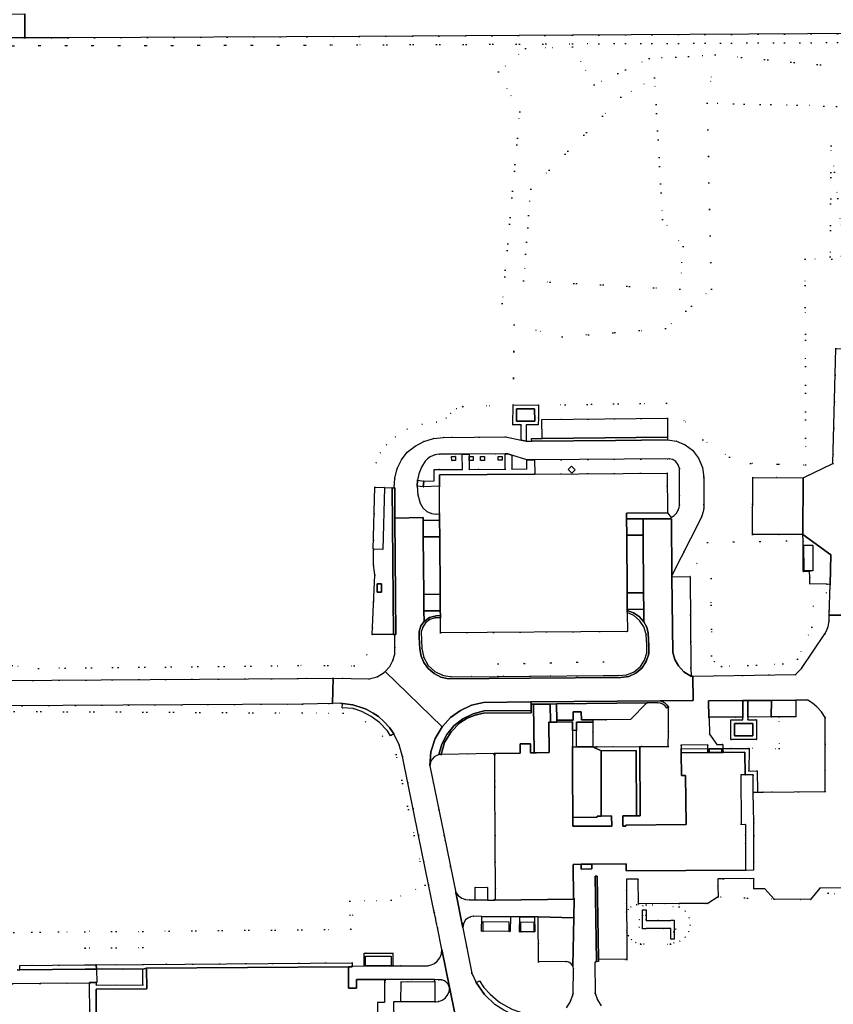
# Model space of a CAD drawing. Header units: metres. Extents: x 174791 to 179073, y 406431 to 409043.
# Tile 29 of 256: x 175140 to 175338, y 407709 to 407948. Entities that reach past the tile are written whole.
import ezdxf

# ---------------------------------------------------------------- set-up
doc = ezdxf.new("R2010")
doc.units = ezdxf.units.M
doc.linetypes.add('DOT', pattern=[6.35, 0, -6.35])
for name, color, linetype in [('overigbouwwerk_open_loods', 254, 'Continuous'), ('overigbouwwerk_overkapping', 254, 'Continuous'), ('panden', 254, 'Continuous'), ('panden_ondergronds', 254, 'Continuous'), ('terreindeelbegroeid', 254, 'DOT'), ('terreindeelonbegroeid', 254, 'DOT'), ('wegdeel_molgoot', 254, 'Continuous'), ('wegdeel_parkeervlak', 254, 'Continuous'), ('wegdeel_rijbaan', 254, 'Continuous'), ('wegdeel_voetpad', 254, 'Continuous')]:
    doc.layers.add(name, color=color, linetype=linetype)

msp = doc.modelspace()

# ---------------------------------------------------------------- linework, layer by layer
at = {"layer": 'overigbouwwerk_open_loods'}
msp.add_polyline3d([(175227.365, 407809.157, 0), (175227.34, 407811.207, 0), (175228.43, 407811.205, 0), (175228.435, 407809.145, 0)], close=True, dxfattribs=at)
at = {"layer": 'overigbouwwerk_overkapping'}
for points in [[(175229.171, 407834.584, 0), (175228.777, 407819.546, 0), (175226.524, 407819.605, 0), (175226.398, 407819.608, 0), (175226.792, 407834.646, 0)], [(175331.171, 407814.342, 0), (175331.144, 407820.56, 0), (175333.319, 407820.567, 0), (175333.341, 407814.349, 0)], [(175259.383, 407726.636, 0), (175253.114, 407726.695, 0), (175253.136, 407729.055, 0), (175259.406, 407728.996, 0)], [(175265.462, 407726.54, 0), (175262.311, 407726.596, 0), (175262.316, 407728.954, 0), (175265.467, 407728.894, 0)], [(175230.758, 407718.274, 0), (175224.558, 407718.251, 0), (175224.549, 407720.601, 0), (175230.749, 407720.624, 0)]]:
    msp.add_polyline3d(points, close=True, dxfattribs=at)
at = {"layer": 'panden'}
for points in [[(175265.655, 407853.722, 0), (175265.68, 407850.73, 0), (175261.256, 407850.708, 0), (175261.241, 407853.7, 0)], [(175242.551, 407828.151, 0), (175242.504, 407834.883, 0), (175242.484, 407837.683, 0), (175265.726, 407837.862, 0), (175297.888, 407838.11, 0), (175297.957, 407828.411, 0), (175288.008, 407828.313, 0), (175288.018, 407826.941, 0), (175288.046, 407822.989, 0), (175288.144, 407808.981, 0), (175288.173, 407804.965, 0), (175288.175, 407804.686, 0), (175288.178, 407804.175, 0), (175288.21, 407799.614, 0), (175242.756, 407799.277, 0), (175242.73, 407802.91, 0), (175242.726, 407803.457, 0), (175242.718, 407804.634, 0), (175242.69, 407808.625, 0), (175242.591, 407822.613, 0), (175242.562, 407826.608, 0)], [(175330.993, 407836.945, 0), (175330.912, 407823.126, 0), (175318.602, 407823.198, 0), (175318.683, 407837.017, 0)], [(175262.139, 407772.3, 0), (175264.677, 407772.242, 0), (175264.624, 407770.065, 0), (175265.251, 407770.074, 0), (175265.57, 407770.079, 0), (175266.082, 407770.086, 0), (175269.199, 407770.13, 0), (175269.122, 407777.531, 0), (175269.489, 407777.535, 0), (175271.051, 407777.551, 0), (175274.832, 407777.591, 0), (175274.84, 407775.521, 0), (175274.856, 407771.514, 0), (175274.88, 407765.397, 0), (175274.923, 407754.393, 0), (175274.931, 407752.215, 0), (175284.391, 407752.252, 0), (175284.381, 407754.722, 0), (175281.871, 407754.712, 0), (175281.809, 407770.572, 0), (175290.329, 407770.606, 0), (175290.391, 407754.746, 0), (175287.121, 407754.733, 0), (175287.131, 407752.263, 0), (175287.855, 407752.266, 0), (175287.853, 407752.507, 0), (175302.49, 407752.614, 0), (175302.363, 407764.584, 0), (175301.358, 407764.574, 0), (175301.303, 407770.095, 0), (175307.806, 407770.141, 0), (175308.094, 407770.143, 0), (175311.211, 407770.165, 0), (175311.466, 407770.167, 0), (175316.792, 407770.204, 0), (175316.823, 407764.691, 0), (175315.823, 407764.689, 0), (175315.896, 407752.697, 0), (175316.918, 407752.691, 0), (175316.93, 407750, 0), (175316.968, 407741.563, 0), (175287.929, 407741.36, 0), (175287.914, 407743.075, 0), (175279.536, 407742.998, 0), (175276.971, 407742.975, 0), (175275.005, 407742.957, 0), (175275.08, 407734.725, 0), (175275.29, 407734.728, 0), (175275.294, 407734.471, 0), (175255.934, 407734.272, 0), (175255.932, 407734.522, 0), (175256.152, 407734.524, 0), (175256.062, 407750, 0), (175255.993, 407761.813, 0), (175255.947, 407769.691, 0), (175255.725, 407769.688, 0), (175255.731, 407769.938, 0), (175262.135, 407770.03, 0)], [(175318.701, 407774.208, 0), (175314.29, 407774.239, 0), (175314.27, 407777.238, 0), (175318.68, 407777.211, 0)]]:
    msp.add_polyline3d(points, close=True, dxfattribs=at)
msp.add_polyline3d([(175159.071, 407705.647, 0), (175159.044, 407712.637, 0), (175171.344, 407712.72, 0), (175171.31, 407717.699, 0), (175220.36, 407718.032, 0), (175220.395, 407712.853, 0), (175222.345, 407712.866, 0), (175222.331, 407714.946, 0), (175229.154, 407714.978, 0), (175229.171, 407709.414, 0), (175227.435, 407709.391, 0), (175227.474, 407704.801, 0)], dxfattribs=at)
at = {"layer": 'panden_ondergronds'}
msp.add_polyline3d([(175292.746, 407729.467, 0), (175292.746, 407729.346, 0), (175295.749, 407729.346, 0), (175298.746, 407729.346, 0), (175298.746, 407729.422, 0), (175299.596, 407729.422, 0), (175299.596, 407729.191, 0), (175299.596, 407727.19, 0), (175299.596, 407724.77, 0), (175299.47, 407724.77, 0), (175298.746, 407724.77, 0), (175298.746, 407726.472, 0), (175298.746, 407727.239, 0), (175298.746, 407727.346, 0), (175296.905, 407727.346, 0), (175292.746, 407727.346, 0), (175292.746, 407727.27, 0), (175291.896, 407727.27, 0), (175291.896, 407727.637, 0), (175291.896, 407729.501, 0), (175291.896, 407731.921, 0), (175291.963, 407731.921, 0), (175292.747, 407731.921, 0), (175292.746, 407731.889, 0)], close=True, dxfattribs=at)
at = {"layer": 'terreindeelbegroeid'}
for points in [[(175135.022, 407943.896, 0), (175141.675, 407943.897, 0), (175152.195, 407943.898, 0), (175223.018, 407944.256, 0), (175274.829, 407944.546, 0), (175274.841, 407942.454, 0), (175222.484, 407942.195, 0), (175126.081, 407941.972, 0)], [(175488.174, 407943.544, 0), (175407.571, 407943.111, 0), (175274.841, 407942.454, 0), (175274.829, 407944.546, 0), (175403.461, 407945.267, 0), (175480.955, 407945.424, 0)], [(175126.081, 407941.972, 0), (175222.484, 407942.195, 0), (175274.841, 407942.454, 0), (175274.845, 407941.7, 0), (175263.441, 407941.362, 0), (175256.869, 407935.621, 0), (175262.041, 407925.935, 0), (175257.798, 407879.363, 0), (175260.713, 407874.147, 0), (175260.421, 407854.677, 0), (175248.236, 407854.291, 0), (175246.652, 407853.791, 0), (175245.235, 407852.624, 0), (175244.152, 407851.457, 0), (175241.817, 407850.456, 0), (175238.316, 407849.956, 0), (175234.648, 407848.789, 0), (175231.814, 407846.872, 0), (175229.647, 407844.954, 0), (175228.146, 407843.037, 0), (175227.146, 407840.62, 0), (175226.792, 407834.646, 0), (175226.398, 407819.608, 0), (175226.524, 407819.605, 0), (175226.471, 407819.3, 0), (175226.449, 407815.787, 0), (175226.803, 407813.325, 0), (175226.143, 407798.828, 0), (175224.868, 407793.899, 0), (175221.785, 407791.251, 0), (175208.128, 407791.307, 0), (175145.028, 407790.589, 0), (175127.151, 407792.67, 0)], [(175347.205, 407936.24, 0), (175309.525, 407939.762, 0), (175293.544, 407938.889, 0), (175280.107, 407932.48, 0), (175274.845, 407941.7, 0), (175274.841, 407942.454, 0), (175407.571, 407943.111, 0)], [(175346.815, 407890.135, 0), (175331.478, 407890.128, 0), (175331.487, 407871.877, 0), (175331.488, 407870.423, 0), (175331.502, 407840.108, 0), (175318.153, 407840.459, 0), (175313.024, 407841.997, 0), (175306.589, 407846.205, 0), (175297.753, 407855.124, 0), (175266.598, 407854.611, 0), (175260.421, 407854.677, 0), (175260.713, 407874.147, 0), (175272.331, 407871.213, 0), (175297.519, 407873.245, 0), (175308.693, 407882.852, 0), (175307.583, 407928.015, 0), (175329.52, 407927.544, 0), (175377.726, 407925.892, 0)], [(175340.796, 407893.51, 0), (175337.781, 407917.659, 0), (175337.503, 407890.634, 0), (175372.401, 407892.145, 0)], [(175338.908, 407868.387, 0), (175338.159, 407840.402, 0), (175330.993, 407836.945, 0), (175318.683, 407837.017, 0), (175318.602, 407823.198, 0), (175330.912, 407823.126, 0), (175330.94, 407821.593, 0), (175326.888, 407821.622, 0), (175307.673, 407821.196, 0), (175305.122, 407816.137, 0), (175308.59, 407812.443, 0), (175308.673, 407793.687, 0), (175309.424, 407792.27, 0), (175311.082, 407791.044, 0), (175326.04, 407791.727, 0), (175329.553, 407792.815, 0), (175333.071, 407800.598, 0), (175333.387, 407805.76, 0), (175336.639, 407808.969, 0), (175336.69, 407811.05, 0), (175337.495, 407811.035, 0), (175337.31, 407803.562, 0), (175337.289, 407802.18, 0), (175337.028, 407800.822, 0), (175336.698, 407799.895, 0), (175336.254, 407799.016, 0), (175330.529, 407790.618, 0), (175329.134, 407789.111, 0), (175304.146, 407788.726, 0), (175303.695, 407788.719, 0), (175303.68, 407790.706, 0), (175303.514, 407812.948, 0), (175299.06, 407812.904, 0), (175299.057, 407813.197, 0), (175305.912, 407826.767, 0), (175306.303, 407827.594, 0), (175306.59, 407828.463, 0), (175306.784, 407829.467, 0), (175306.84, 407830.488, 0), (175306.784, 407837.052, 0), (175306.482, 407839.468, 0), (175305.545, 407841.715, 0), (175304.042, 407843.631, 0), (175302.245, 407844.985, 0), (175300.169, 407845.853, 0), (175297.943, 407846.181, 0), (175297.944, 407846.837, 0), (175297.954, 407851.418, 0), (175267.411, 407851.106, 0), (175267.458, 407846.526, 0), (175264.935, 407846.5, 0), (175264.942, 407845.84, 0), (175263.787, 407845.828, 0), (175263.592, 407845.868, 0), (175263.586, 407849.82, 0), (175266.547, 407849.828, 0), (175266.565, 407851.486, 0), (175266.598, 407854.611, 0), (175297.753, 407855.124, 0), (175306.589, 407846.205, 0), (175313.024, 407841.997, 0), (175318.153, 407840.459, 0), (175331.502, 407840.108, 0), (175331.488, 407870.423, 0), (175331.487, 407871.877, 0), (175331.478, 407890.128, 0), (175346.815, 407890.135, 0)], [(175121.717, 407781.415, 0), (175209.18, 407781.942, 0), (175216.511, 407782.038, 0), (175218.519, 407782.119, 0), (175218.962, 407782.098, 0), (175218.893, 407781.025, 0), (175221.523, 407780.879, 0), (175223.636, 407780.127, 0), (175225.935, 407778.943, 0), (175227.908, 407777.459, 0), (175229.882, 407775.447, 0), (175230.585, 407774.231, 0), (175231.384, 407774.692, 0), (175232.703, 407772.043, 0), (175233.53, 407769.201, 0), (175237.442, 407750, 0), (175239.866, 407738.094, 0), (175239.016, 407737.921, 0), (175236.343, 407750, 0), (175231.98, 407769.711, 0), (175228.669, 407774.167, 0), (175224.54, 407777.624, 0), (175219.127, 407779.752, 0), (175209.098, 407779.763, 0), (175119.768, 407780.261, 0)], [(175281.84, 407708.532, 0), (175280.958, 407710.026, 0), (175280.372, 407711.66, 0), (175280.334, 407719.068, 0), (175280.696, 407719.36, 0), (175281.151, 407719.366, 0), (175281.157, 407719.871, 0), (175288.097, 407719.848, 0), (175288.05, 407726.766, 0), (175288.487, 407725.621, 0), (175289.243, 407724.657, 0), (175290.267, 407723.953, 0), (175291.455, 407723.589, 0), (175298.712, 407723.59, 0), (175298.712, 407726.472, 0), (175298.746, 407726.472, 0), (175299.463, 407726.46, 0), (175299.47, 407724.77, 0), (175299.473, 407723.855, 0), (175301.001, 407724.316, 0), (175302.279, 407725.273, 0), (175303.153, 407726.608, 0), (175303.518, 407728.162, 0), (175303.253, 407729.98, 0), (175302.298, 407731.549, 0), (175300.805, 407732.619, 0), (175300.768, 407733.431, 0), (175307.759, 407733.412, 0), (175310.27, 407735.027, 0), (175323.881, 407734.521, 0), (175332.723, 407734.392, 0), (175337.057, 407735.961, 0), (175345.063, 407735.221, 0)], [(175344.012, 407708.912, 0), (175346.267, 407711.067, 0), (175348.684, 407718.086, 0), (175349.473, 407733.173, 0), (175345.063, 407735.221, 0), (175337.057, 407735.961, 0), (175332.723, 407734.392, 0), (175335.048, 407737.146, 0), (175345.95, 407737.228, 0), (175347.549, 407737.032, 0), (175348.959, 407736.253, 0), (175350.043, 407734.872, 0), (175350.473, 407733.169, 0), (175350.381, 407709.293, 0), (175350.109, 407708.085, 0)], [(175260.128, 407707.736, 0), (175257.329, 407709.312, 0), (175256.807, 407709.684, 0), (175254.806, 407711.405, 0), (175253.336, 407713.061, 0), (175252.228, 407714.643, 0), (175251.428, 407714.271, 0), (175250.404, 407716.515, 0), (175248.166, 407727.528, 0), (175248.335, 407728.557, 0), (175248.878, 407729.447, 0), (175249.43, 407729.909, 0), (175250.063, 407730.203, 0), (175250.75, 407730.328, 0), (175252.788, 407730.308, 0), (175252.754, 407726.698, 0), (175253.114, 407726.695, 0), (175259.383, 407726.636, 0), (175259.743, 407726.633, 0), (175259.777, 407730.243, 0), (175262.026, 407730.217, 0), (175261.983, 407726.575, 0), (175262.311, 407726.596, 0), (175265.462, 407726.54, 0), (175265.675, 407726.531, 0), (175265.663, 407730.182, 0), (175266.517, 407730.174, 0), (175266.633, 407719.302, 0), (175273.325, 407719.336, 0), (175273.992, 407719.186, 0), (175274.556, 407718.8, 0), (175274.924, 407718.262, 0), (175275.079, 407717.628, 0), (175275.033, 407711.546, 0), (175274.881, 407710.984, 0), (175274.26, 407709.449, 0), (175273.374, 407708.051, 0)], [(175138.725, 407713.946, 0), (175145.42, 407713.997, 0), (175157.419, 407714.089, 0), (175157.5, 407706.58, 0)]]:
    msp.add_polyline3d(points, dxfattribs=at)
for points in [[(175309.525, 407939.762, 0), (175307.583, 407928.015, 0), (175308.693, 407882.852, 0), (175297.519, 407873.245, 0), (175272.331, 407871.213, 0), (175260.713, 407874.147, 0), (175257.798, 407879.363, 0), (175262.041, 407925.935, 0), (175256.869, 407935.621, 0), (175263.441, 407941.362, 0), (175274.845, 407941.7, 0), (175280.107, 407932.48, 0), (175293.544, 407938.889, 0)], [(175307.583, 407928.015, 0), (175309.525, 407939.762, 0), (175347.205, 407936.24, 0), (175357.851, 407932.921, 0), (175361.769, 407936.477, 0), (175373.535, 407933.725, 0), (175383.257, 407933.487, 0), (175383.869, 407919.649, 0), (175389.699, 407916.186, 0), (175392.684, 407896.576, 0), (175388.708, 407891.771, 0), (175372.401, 407892.145, 0), (175337.503, 407890.634, 0), (175337.781, 407917.659, 0), (175340.796, 407893.51, 0), (175369.902, 407896.21, 0), (175387.628, 407895.115, 0), (175385.969, 407909.612, 0), (175378.304, 407912.286, 0), (175377.726, 407925.892, 0), (175329.52, 407927.544, 0)], [(175294.822, 407934.173, 0), (175296.75, 407899.782, 0), (175301.754, 407893.194, 0), (175300.988, 407882.82, 0), (175262.963, 407884.866, 0), (175264.703, 407907.14, 0), (175286.651, 407929.459, 0)], [(175294.822, 407934.173, 0), (175286.651, 407929.459, 0), (175264.703, 407907.14, 0), (175262.963, 407884.866, 0), (175300.988, 407882.82, 0), (175301.754, 407893.194, 0), (175296.75, 407899.782, 0)], [(175262.39, 407846.119, 0), (175258.558, 407846.916, 0), (175243.492, 407846.755, 0), (175241.077, 407846.5, 0), (175238.752, 407845.797, 0), (175236.601, 407844.669, 0), (175234.699, 407843.157, 0), (175233.251, 407841.291, 0), (175232.213, 407839.17, 0), (175231.629, 407836.881, 0), (175231.523, 407834.522, 0), (175231.05, 407834.534, 0), (175229.171, 407834.584, 0), (175226.792, 407834.646, 0), (175227.146, 407840.62, 0), (175228.146, 407843.037, 0), (175229.647, 407844.954, 0), (175231.814, 407846.872, 0), (175234.648, 407848.789, 0), (175238.316, 407849.956, 0), (175241.817, 407850.456, 0), (175244.152, 407851.457, 0), (175245.235, 407852.624, 0), (175246.652, 407853.791, 0), (175248.236, 407854.291, 0), (175260.421, 407854.677, 0), (175260.37, 407849.813, 0), (175262.378, 407849.812, 0)], [(175241.225, 407838.975, 0), (175241.245, 407836.175, 0), (175238.721, 407836.099, 0), (175237.187, 407836.392, 0), (175237.533, 407837.934, 0), (175238.152, 407839.531, 0), (175239.011, 407841.013, 0), (175239.595, 407841.595, 0), (175240.274, 407842.063, 0), (175241.369, 407842.509, 0), (175242.542, 407842.661, 0), (175248.074, 407842.705, 0), (175248.135, 407838.997, 0), (175242.483, 407838.94, 0)], [(175246.437, 407842.116, 0), (175245.468, 407842.112, 0), (175245.488, 407841.164, 0), (175246.443, 407841.186, 0)], [(175263.753, 407841.283, 0), (175263.742, 407839.088, 0), (175260.147, 407839.067, 0), (175260.094, 407842.479, 0)], [(175297.957, 407828.411, 0), (175297.888, 407838.11, 0), (175265.726, 407837.862, 0), (175265.661, 407841.299, 0), (175298.35, 407841.576, 0), (175299.226, 407841.375, 0), (175299.986, 407840.894, 0), (175300.573, 407840.127, 0), (175300.847, 407839.201, 0), (175300.894, 407830.407, 0), (175300.796, 407829.732, 0), (175300.577, 407829.086, 0), (175300.156, 407828.371, 0), (175299.587, 407827.767, 0), (175298.9, 407827.29, 0)], [(175274.668, 407838.078, 0), (175275.518, 407838.895, 0), (175274.654, 407839.757, 0), (175273.813, 407838.973, 0)], [(175238.582, 407834.718, 0), (175242.504, 407834.883, 0), (175242.551, 407828.151, 0), (175241.735, 407828.124, 0), (175240.55, 407828.284, 0), (175239.458, 407828.773, 0), (175238.468, 407829.649, 0), (175237.801, 407830.79, 0), (175237.237, 407832.813, 0), (175237.066, 407834.906, 0)], [(175330.94, 407821.593, 0), (175330.944, 407820.559, 0), (175330.971, 407814.341, 0), (175330.972, 407814.164, 0), (175332.537, 407814.17, 0), (175332.543, 407812.811, 0), (175332.543, 407811.128, 0), (175336.69, 407811.05, 0), (175336.639, 407808.969, 0), (175333.387, 407805.76, 0), (175333.071, 407800.598, 0), (175329.553, 407792.815, 0), (175326.04, 407791.727, 0), (175311.082, 407791.044, 0), (175309.424, 407792.27, 0), (175308.673, 407793.687, 0), (175308.59, 407812.443, 0), (175305.122, 407816.137, 0), (175307.673, 407821.196, 0), (175326.888, 407821.622, 0)], [(175292.213, 407800.737, 0), (175292.79, 407798.95, 0), (175292.926, 407796.266, 0), (175292.933, 407794.409, 0), (175292.409, 407792.627, 0), (175291.398, 407791.069, 0), (175289.884, 407789.802, 0), (175288.057, 407789.054, 0), (175286.089, 407788.894, 0), (175282.456, 407788.867, 0), (175282.4, 407792.228, 0), (175256.777, 407791.695, 0), (175256.786, 407788.677, 0), (175245.323, 407788.589, 0), (175243.261, 407788.924, 0), (175241.383, 407789.837, 0), (175239.774, 407791.338, 0), (175238.694, 407793.254, 0), (175238.243, 407795.407, 0), (175238.105, 407799.468, 0), (175238.443, 407800.653, 0), (175239.124, 407801.679, 0), (175240.184, 407802.503, 0), (175241.456, 407802.93, 0), (175242.73, 407802.91, 0), (175242.756, 407799.277, 0), (175288.21, 407799.614, 0), (175288.178, 407804.175, 0), (175289.795, 407803.434, 0), (175291.158, 407802.291, 0)], [(175231.644, 407798.833, 0), (175231.685, 407795.731, 0), (175231.627, 407794.1, 0), (175231.2, 407792.525, 0), (175230.427, 407791.088, 0), (175229.296, 407789.869, 0), (175229.069, 407789.625, 0), (175227.36, 407788.595, 0), (175225.433, 407788.078, 0), (175216.635, 407788.227, 0), (175208.101, 407788.142, 0), (175124.23, 407787.554, 0), (175124.098, 407792.605, 0), (175127.151, 407792.67, 0), (175145.028, 407790.589, 0), (175208.128, 407791.307, 0), (175221.785, 407791.251, 0), (175224.868, 407793.899, 0), (175226.143, 407798.828, 0), (175231.316, 407798.843, 0)], [(175298.22, 407781.172, 0), (175298.173, 407775.28, 0), (175298.143, 407771.607, 0), (175291.225, 407771.579, 0), (175280.835, 407771.538, 0), (175279.849, 407771.534, 0), (175279.821, 407775.093, 0), (175279.802, 407777.539, 0), (175279.823, 407778.093, 0), (175283.009, 407778.126, 0), (175289.009, 407778.187, 0), (175292.964, 407782.204, 0), (175295.591, 407782.234, 0), (175296.247, 407782.163, 0), (175296.858, 407781.917, 0), (175297.387, 407781.51, 0), (175297.785, 407780.974, 0)], [(175319.855, 407760.481, 0), (175319.773, 407765.661, 0), (175317.767, 407765.657, 0), (175317.796, 407771.15, 0), (175325.095, 407771.15, 0), (175325.095, 407778.799, 0), (175329.182, 407778.816, 0), (175329.214, 407782.863, 0), (175332.084, 407782.874, 0), (175333.213, 407782.147, 0), (175334.247, 407781.29, 0), (175335.381, 407780.059, 0), (175336.318, 407778.671, 0), (175336.288, 407760.648, 0), (175321.249, 407760.495, 0)], [(175239.016, 407737.921, 0), (175230.805, 407734.223, 0), (175220.728, 407734.002, 0), (175220.753, 407730.61, 0), (175221.347, 407730.614, 0), (175220.998, 407727.188, 0), (175170.343, 407726.664, 0), (175156.311, 407726.593, 0), (175119.63, 407726.175, 0), (175119.655, 407729.892, 0), (175119.202, 407732.896, 0), (175118.693, 407736.435, 0), (175119.026, 407750, 0), (175119.768, 407780.261, 0), (175209.098, 407779.763, 0), (175219.127, 407779.752, 0), (175224.54, 407777.624, 0), (175228.669, 407774.167, 0), (175231.98, 407769.711, 0), (175236.343, 407750, 0)], [(175317.796, 407771.15, 0), (175313.497, 407771.134, 0), (175311.43, 407771.126, 0), (175311.402, 407772.085, 0), (175309.979, 407772.07, 0), (175308.153, 407774.579, 0), (175308.065, 407778.389, 0), (175308.057, 407778.747, 0), (175316.295, 407778.771, 0), (175316.295, 407778.117, 0), (175313.363, 407778.122, 0), (175313.396, 407773.345, 0), (175319.528, 407773.302, 0), (175319.607, 407773.301, 0), (175319.574, 407778.131, 0), (175317.481, 407778.119, 0), (175317.48, 407778.774, 0), (175323.215, 407778.791, 0), (175325.095, 407778.799, 0), (175325.095, 407771.15, 0)], [(175307.8, 407771.118, 0), (175301.282, 407771.052, 0), (175301.274, 407771.96, 0), (175307.813, 407771.986, 0)], [(175255.934, 407734.272, 0), (175254.184, 407734.292, 0), (175254.219, 407737.372, 0), (175251.219, 407737.406, 0), (175251.184, 407734.326, 0), (175249.84, 407734.341, 0), (175248.879, 407734.411, 0), (175247.969, 407734.726, 0), (175247.126, 407735.302, 0), (175246.471, 407736.086, 0), (175243.62, 407750, 0), (175240.157, 407766.916, 0), (175240.42, 407768.147, 0), (175241.213, 407769.126, 0), (175242.364, 407769.638, 0), (175242.89, 407769.65, 0), (175255.731, 407769.938, 0), (175255.725, 407769.688, 0), (175255.947, 407769.691, 0), (175255.993, 407761.813, 0), (175256.062, 407750, 0), (175256.152, 407734.524, 0), (175255.932, 407734.522, 0)], [(175318.83, 407760.471, 0), (175318.944, 407753.111, 0), (175318.949, 407750.017, 0), (175318.964, 407741.599, 0), (175316.968, 407741.563, 0), (175316.93, 407750, 0), (175316.918, 407752.691, 0), (175315.896, 407752.697, 0), (175315.823, 407764.689, 0), (175316.823, 407764.691, 0), (175318.76, 407764.69, 0)], [(175241.249, 407731.3, 0), (175241.522, 407729.968, 0), (175241.8, 407728.579, 0), (175242.012, 407727.573, 0), (175243.101, 407722.257, 0), (175242.982, 407721.229, 0), (175242.597, 407720.268, 0), (175241.971, 407719.441, 0), (175241.279, 407718.886, 0), (175240.48, 407718.501, 0), (175239.616, 407718.307, 0), (175231.148, 407718.275, 0), (175231.148, 407721.379, 0), (175224.228, 407721.379, 0), (175224.228, 407718.25, 0), (175221.258, 407718.239, 0), (175221.253, 407719.039, 0), (175170.359, 407718.624, 0), (175170.351, 407722.749, 0), (175170.343, 407726.664, 0), (175220.998, 407727.188, 0), (175221.347, 407730.614, 0), (175220.753, 407730.61, 0), (175220.728, 407734.002, 0), (175230.805, 407734.223, 0), (175239.016, 407737.921, 0), (175239.866, 407738.094, 0)], [(175290.879, 407733.366, 0), (175288.006, 407733.329, 0), (175287.984, 407736.513, 0), (175288.029, 407739.356, 0), (175290.859, 407739.366, 0)], [(175323.881, 407734.521, 0), (175310.27, 407735.027, 0), (175310.227, 407737.674, 0), (175310.214, 407739.456, 0), (175311.604, 407739.472, 0), (175318.95, 407739.518, 0), (175318.968, 407737.036, 0), (175321.672, 407737.051, 0)], [(175300.805, 407732.619, 0), (175292.796, 407733.102, 0), (175292.747, 407731.921, 0), (175292.746, 407731.889, 0), (175292.689, 407730.506, 0), (175291.916, 407730.592, 0), (175291.963, 407731.921, 0), (175291.998, 407732.913, 0), (175290.478, 407733.148, 0), (175289.042, 407732.597, 0), (175288.439, 407732.017, 0), (175288.02, 407731.292, 0), (175288.006, 407733.329, 0), (175290.879, 407733.366, 0), (175300.768, 407733.431, 0)], [(175291.916, 407730.592, 0), (175292.689, 407730.506, 0), (175292.746, 407731.889, 0), (175292.747, 407731.921, 0), (175292.796, 407733.102, 0), (175300.805, 407732.619, 0), (175302.298, 407731.549, 0), (175303.253, 407729.98, 0), (175303.518, 407728.162, 0), (175303.153, 407726.608, 0), (175302.279, 407725.273, 0), (175301.001, 407724.316, 0), (175299.473, 407723.855, 0), (175299.47, 407724.77, 0), (175299.463, 407726.46, 0), (175298.746, 407726.472, 0), (175298.712, 407726.472, 0), (175298.712, 407723.59, 0), (175291.455, 407723.589, 0), (175290.267, 407723.953, 0), (175289.243, 407724.657, 0), (175288.487, 407725.621, 0), (175288.05, 407726.766, 0), (175288.02, 407731.292, 0), (175288.439, 407732.017, 0), (175289.042, 407732.597, 0), (175290.478, 407733.148, 0), (175291.998, 407732.913, 0), (175291.963, 407731.921, 0)], [(175299.596, 407727.19, 0), (175300.042, 407727.164, 0), (175299.601, 407729.191, 0), (175299.596, 407729.191, 0), (175295.749, 407729.346, 0), (175292.746, 407729.467, 0), (175291.896, 407729.501, 0), (175291.076, 407729.534, 0), (175291.095, 407727.683, 0), (175291.896, 407727.637, 0), (175296.905, 407727.346, 0), (175298.746, 407727.239, 0)], [(175299.601, 407729.191, 0), (175300.042, 407727.164, 0), (175299.596, 407727.19, 0), (175298.746, 407727.239, 0), (175296.905, 407727.346, 0), (175291.896, 407727.637, 0), (175291.095, 407727.683, 0), (175291.076, 407729.534, 0), (175291.896, 407729.501, 0), (175292.746, 407729.467, 0), (175295.749, 407729.346, 0), (175299.596, 407729.191, 0)], [(175156.341, 407722.611, 0), (175156.372, 407718.497, 0), (175140.486, 407718.353, 0), (175140.494, 407717.332, 0), (175139.919, 407717.328, 0), (175124.205, 407717.211, 0), (175107.854, 407717.169, 0), (175106.738, 407717.114, 0), (175105.648, 407717.363, 0), (175104.666, 407717.896, 0), (175102.12, 407721.385, 0), (175102.122, 407726.162, 0), (175119.63, 407726.175, 0), (175156.311, 407726.593, 0)], [(175170.351, 407722.749, 0), (175156.341, 407722.611, 0), (175156.311, 407726.593, 0), (175170.343, 407726.664, 0)], [(175170.359, 407718.624, 0), (175159.071, 407718.522, 0), (175156.372, 407718.497, 0), (175156.341, 407722.611, 0), (175170.351, 407722.749, 0)], [(175159.037, 407714.222, 0), (175159.163, 407714.237, 0), (175159.08, 407717.474, 0), (175170.361, 407717.503, 0), (175170.377, 407713.674, 0), (175159.044, 407713.597, 0)], [(175229.305, 407714.977, 0), (175229.305, 407714.721, 0), (175229.306, 407714.321, 0), (175233.165, 407714.326, 0), (175233.127, 407709.64, 0), (175231.404, 407709.631, 0), (175231.462, 407704.843, 0), (175227.474, 407704.801, 0), (175227.435, 407709.391, 0), (175229.171, 407709.414, 0), (175229.154, 407714.978, 0)], [(175241.344, 407714.929, 0), (175241.344, 407714.735, 0), (175241.344, 407714.458, 0), (175233.166, 407714.422, 0), (175233.165, 407714.326, 0), (175229.306, 407714.321, 0), (175229.305, 407714.721, 0), (175229.305, 407714.977, 0)], [(175243.713, 407714.646, 0), (175244.049, 407714.428, 0), (175244.622, 407713.804, 0), (175244.954, 407713.025, 0), (175244.926, 407712.403, 0), (175244.783, 407711.796, 0), (175244.427, 407711.056, 0), (175243.873, 407710.401, 0), (175243.179, 407709.913, 0), (175242.384, 407709.616, 0), (175242.274, 407709.593, 0), (175241.608, 407709.529, 0), (175241.373, 407709.539, 0), (175241.38, 407714.458, 0), (175241.344, 407714.458, 0), (175241.344, 407714.735, 0), (175241.344, 407714.929, 0), (175242.21, 407714.926, 0), (175242.984, 407714.905, 0)]]:
    msp.add_polyline3d(points, close=True, dxfattribs=at)
at = {"layer": 'terreindeelonbegroeid'}
for points in [[(175249.7, 407842.717, 0), (175258.47, 407842.786, 0), (175258.511, 407839.053, 0), (175249.723, 407838.987, 0)], [(175282.456, 407788.867, 0), (175264.543, 407788.736, 0), (175256.786, 407788.677, 0), (175256.777, 407791.695, 0), (175282.4, 407792.228, 0)], [(175275.851, 407775.517, 0), (175275.837, 407771.518, 0), (175274.856, 407771.514, 0), (175274.84, 407775.521, 0)]]:
    msp.add_polyline3d(points, close=True, dxfattribs=at)
at = {"layer": 'wegdeel_molgoot'}
for points in [[(175297.943, 407846.181, 0), (175285.308, 407846.052, 0), (175264.942, 407845.84, 0), (175264.935, 407846.5, 0), (175267.458, 407846.526, 0), (175297.944, 407846.837, 0)], [(175231.523, 407834.522, 0), (175231.624, 407834.519, 0), (175231.675, 407827.115, 0), (175231.867, 407798.834, 0), (175231.644, 407798.833, 0), (175231.316, 407798.843, 0), (175231.05, 407834.534, 0)], [(175292.196, 407801.951, 0), (175292.908, 407800.614, 0), (175293.301, 407799.15, 0), (175293.451, 407796.054, 0), (175293.402, 407794.114, 0), (175292.812, 407792.266, 0), (175291.727, 407790.658, 0), (175290.266, 407789.437, 0), (175288.527, 407788.666, 0), (175286.642, 407788.402, 0), (175264.511, 407788.214, 0), (175244.714, 407788.054, 0), (175242.871, 407788.493, 0), (175241.186, 407789.357, 0), (175239.754, 407790.597, 0), (175238.736, 407792.001, 0), (175238.047, 407793.593, 0), (175237.722, 407795.296, 0), (175237.612, 407798.234, 0), (175237.587, 407799.604, 0), (175237.983, 407800.916, 0), (175238.769, 407802.048, 0), (175240.097, 407802.999, 0), (175241.673, 407803.4, 0), (175242.726, 407803.457, 0), (175242.73, 407802.91, 0), (175241.456, 407802.93, 0), (175240.184, 407802.503, 0), (175239.124, 407801.679, 0), (175238.443, 407800.653, 0), (175238.105, 407799.468, 0), (175238.243, 407795.407, 0), (175238.694, 407793.254, 0), (175239.774, 407791.338, 0), (175241.383, 407789.837, 0), (175243.261, 407788.924, 0), (175245.323, 407788.589, 0), (175256.786, 407788.677, 0), (175264.543, 407788.736, 0), (175282.456, 407788.867, 0), (175286.089, 407788.894, 0), (175288.057, 407789.054, 0), (175289.884, 407789.802, 0), (175291.398, 407791.069, 0), (175292.409, 407792.627, 0), (175292.933, 407794.409, 0), (175292.926, 407796.266, 0), (175292.79, 407798.95, 0), (175292.213, 407800.737, 0), (175291.158, 407802.291, 0), (175289.795, 407803.434, 0), (175288.178, 407804.175, 0), (175288.175, 407804.686, 0), (175289.729, 407804.119, 0), (175291.097, 407803.188, 0)], [(175298.22, 407781.172, 0), (175297.785, 407780.974, 0), (175297.387, 407781.51, 0), (175296.858, 407781.917, 0), (175296.247, 407782.163, 0), (175295.591, 407782.234, 0), (175292.964, 407782.204, 0), (175270.982, 407781.96, 0), (175269.426, 407781.943, 0), (175265.41, 407781.898, 0), (175264.787, 407781.891, 0), (175264.767, 407782.461, 0), (175296.183, 407782.752, 0), (175296.844, 407782.512, 0), (175297.435, 407782.131, 0), (175297.876, 407781.691, 0)], [(175242.89, 407769.65, 0), (175242.364, 407769.638, 0), (175243.084, 407772.193, 0), (175244.309, 407774.548, 0), (175245.988, 407776.604, 0), (175248.169, 407778.351, 0), (175250.674, 407779.59, 0), (175253.386, 407780.264, 0), (175264.838, 407780.352, 0), (175264.812, 407779.818, 0), (175253.237, 407779.737, 0), (175251.199, 407779.273, 0), (175249.271, 407778.468, 0), (175247.508, 407777.345, 0), (175245.333, 407775.199, 0), (175243.761, 407772.579, 0)], [(175281.157, 407719.871, 0), (175281.151, 407719.366, 0), (175280.696, 407719.36, 0), (175280.407, 407740.067, 0), (175280.874, 407740.107, 0)]]:
    msp.add_polyline3d(points, close=True, dxfattribs=at)
at = {"layer": 'wegdeel_parkeervlak'}
for points in [[(175297.944, 407846.837, 0), (175267.458, 407846.526, 0), (175267.411, 407851.106, 0), (175297.954, 407851.418, 0)], [(175292.066, 407822.983, 0), (175288.046, 407822.989, 0), (175288.018, 407826.941, 0), (175292.041, 407826.978, 0)], [(175292.066, 407822.983, 0), (175292.153, 407808.993, 0), (175288.144, 407808.981, 0), (175288.046, 407822.989, 0)], [(175337.672, 407818.188, 0), (175337.495, 407811.035, 0), (175336.69, 407811.05, 0), (175332.543, 407811.128, 0), (175332.543, 407812.811, 0), (175332.537, 407814.17, 0), (175330.972, 407814.164, 0), (175330.971, 407814.341, 0), (175330.944, 407820.559, 0), (175330.94, 407821.593, 0), (175330.912, 407823.126, 0)], [(175303.695, 407788.719, 0), (175303.602, 407788.718, 0), (175301.976, 407789.789, 0), (175300.651, 407791.215, 0), (175299.763, 407792.777, 0), (175299.24, 407794.495, 0), (175299.06, 407812.904, 0), (175303.514, 407812.948, 0), (175303.68, 407790.706, 0)], [(175292.177, 407805.011, 0), (175288.173, 407804.965, 0), (175288.144, 407808.981, 0), (175292.153, 407808.993, 0)], [(175292.196, 407801.951, 0), (175291.097, 407803.188, 0), (175289.729, 407804.119, 0), (175288.175, 407804.686, 0), (175288.173, 407804.965, 0), (175292.177, 407805.011, 0)], [(175316.295, 407778.771, 0), (175308.057, 407778.747, 0), (175307.963, 407782.747, 0), (175316.292, 407782.814, 0)], [(175323.215, 407778.791, 0), (175317.48, 407778.774, 0), (175317.474, 407782.819, 0), (175323.235, 407782.84, 0)], [(175325.095, 407778.799, 0), (175323.215, 407778.791, 0), (175323.235, 407782.84, 0), (175329.214, 407782.863, 0), (175329.182, 407778.816, 0)], [(175274.923, 407754.393, 0), (175280.904, 407754.439, 0), (175280.901, 407754.709, 0), (175281.871, 407754.712, 0), (175284.381, 407754.722, 0), (175284.391, 407752.252, 0), (175274.931, 407752.215, 0)], [(175275.191, 407729.976, 0), (175274.924, 407718.262, 0), (175274.556, 407718.8, 0), (175273.992, 407719.186, 0), (175273.325, 407719.336, 0), (175266.633, 407719.302, 0), (175266.517, 407730.174, 0)], [(175241.373, 407709.539, 0), (175233.127, 407709.64, 0), (175233.165, 407714.326, 0), (175233.166, 407714.422, 0), (175241.344, 407714.458, 0), (175241.38, 407714.458, 0)]]:
    msp.add_polyline3d(points, close=True, dxfattribs=at)
at = {"layer": 'wegdeel_rijbaan'}
for points in [[(175141.675, 407943.897, 0), (175135.022, 407943.896, 0), (175135.008, 407944.086, 0), (175117.427, 407943.997, 0), (175114.863, 407942.401, 0), (175112.681, 407940.248, 0), (175111.883, 407939.147, 0), (175111.207, 407937.997, 0), (175110.748, 407936.773, 0), (175110.635, 407935.917, 0), (175110.57, 407933.864, 0), (175104.455, 407933.865, 0), (175104.444, 407935.592, 0), (175104.501, 407949.623, 0), (175141.674, 407949.784, 0)], [(175350.45, 407868.016, 0), (175350.198, 407826.924, 0), (175350.134, 407816.551, 0), (175341.861, 407816.543, 0), (175341.577, 407803.537, 0), (175337.31, 407803.562, 0), (175337.495, 407811.035, 0), (175337.672, 407818.188, 0), (175330.912, 407823.126, 0), (175330.993, 407836.945, 0), (175338.159, 407840.402, 0), (175338.908, 407868.387, 0), (175347.55, 407868.064, 0)], [(175262.39, 407846.119, 0), (175263.592, 407845.868, 0), (175263.787, 407845.828, 0), (175264.942, 407845.84, 0), (175285.308, 407846.052, 0), (175297.943, 407846.181, 0), (175300.169, 407845.853, 0), (175302.245, 407844.985, 0), (175304.042, 407843.631, 0), (175305.545, 407841.715, 0), (175306.482, 407839.468, 0), (175306.784, 407837.052, 0), (175306.84, 407830.488, 0), (175306.784, 407829.467, 0), (175306.59, 407828.463, 0), (175306.303, 407827.594, 0), (175305.912, 407826.767, 0), (175299.057, 407813.197, 0), (175298.926, 407826.959, 0), (175292.041, 407826.978, 0), (175288.018, 407826.941, 0), (175288.008, 407828.313, 0), (175297.957, 407828.411, 0), (175298.9, 407827.29, 0), (175299.587, 407827.767, 0), (175300.156, 407828.371, 0), (175300.577, 407829.086, 0), (175300.796, 407829.732, 0), (175300.894, 407830.407, 0), (175300.847, 407839.201, 0), (175300.573, 407840.127, 0), (175299.986, 407840.894, 0), (175299.226, 407841.375, 0), (175298.35, 407841.576, 0), (175265.661, 407841.299, 0), (175263.753, 407841.283, 0), (175260.094, 407842.479, 0), (175259.138, 407842.791, 0), (175258.47, 407842.786, 0), (175249.7, 407842.717, 0), (175248.074, 407842.705, 0), (175242.542, 407842.661, 0), (175241.369, 407842.509, 0), (175240.274, 407842.063, 0), (175239.595, 407841.595, 0), (175239.011, 407841.013, 0), (175238.152, 407839.531, 0), (175237.533, 407837.934, 0), (175237.187, 407836.392, 0), (175237.066, 407834.906, 0), (175237.237, 407832.813, 0), (175237.801, 407830.79, 0), (175238.468, 407829.649, 0), (175239.458, 407828.773, 0), (175240.55, 407828.284, 0), (175241.735, 407828.124, 0), (175242.551, 407828.151, 0), (175242.562, 407826.608, 0), (175238.529, 407826.596, 0), (175238.522, 407827.279, 0), (175231.675, 407827.115, 0), (175231.624, 407834.519, 0), (175231.523, 407834.522, 0), (175231.629, 407836.881, 0), (175232.213, 407839.17, 0), (175233.251, 407841.291, 0), (175234.699, 407843.157, 0), (175236.601, 407844.669, 0), (175238.752, 407845.797, 0), (175241.077, 407846.5, 0), (175243.492, 407846.755, 0), (175258.558, 407846.916, 0)], [(175231.05, 407834.534, 0), (175231.316, 407798.843, 0), (175226.143, 407798.828, 0), (175226.803, 407813.325, 0), (175226.449, 407815.787, 0), (175226.471, 407819.3, 0), (175226.524, 407819.605, 0), (175226.398, 407819.608, 0), (175226.792, 407834.646, 0), (175229.171, 407834.584, 0)], [(175238.529, 407826.596, 0), (175238.567, 407822.566, 0), (175238.709, 407808.609, 0), (175238.749, 407804.637, 0), (175238.769, 407802.048, 0), (175237.983, 407800.916, 0), (175237.587, 407799.604, 0), (175237.612, 407798.234, 0), (175237.722, 407795.296, 0), (175238.047, 407793.593, 0), (175238.736, 407792.001, 0), (175239.754, 407790.597, 0), (175241.186, 407789.357, 0), (175242.871, 407788.493, 0), (175244.714, 407788.054, 0), (175264.511, 407788.214, 0), (175286.642, 407788.402, 0), (175288.527, 407788.666, 0), (175290.266, 407789.437, 0), (175291.727, 407790.658, 0), (175292.812, 407792.266, 0), (175293.402, 407794.114, 0), (175293.451, 407796.054, 0), (175293.301, 407799.15, 0), (175292.908, 407800.614, 0), (175292.196, 407801.951, 0), (175292.177, 407805.011, 0), (175292.153, 407808.993, 0), (175292.066, 407822.983, 0), (175292.041, 407826.978, 0), (175298.926, 407826.959, 0), (175299.057, 407813.197, 0), (175299.06, 407812.904, 0), (175299.24, 407794.495, 0), (175299.763, 407792.777, 0), (175300.651, 407791.215, 0), (175301.976, 407789.789, 0), (175303.602, 407788.718, 0), (175303.695, 407788.719, 0), (175304.146, 407788.726, 0), (175304.209, 407782.838, 0), (175296.183, 407782.752, 0), (175264.767, 407782.461, 0), (175253.188, 407782.344, 0), (175250.311, 407781.651, 0), (175247.625, 407780.41, 0), (175245.231, 407778.671, 0), (175243.222, 407776.499, 0), (175243.183, 407776.432, 0), (175229.296, 407789.869, 0), (175230.427, 407791.088, 0), (175231.2, 407792.525, 0), (175231.627, 407794.1, 0), (175231.685, 407795.731, 0), (175231.644, 407798.833, 0), (175231.867, 407798.834, 0), (175231.675, 407827.115, 0), (175238.522, 407827.279, 0)], [(175242.591, 407822.613, 0), (175238.567, 407822.566, 0), (175238.529, 407826.596, 0), (175242.562, 407826.608, 0)], [(175242.69, 407808.625, 0), (175238.709, 407808.609, 0), (175238.567, 407822.566, 0), (175242.591, 407822.613, 0)], [(175227.365, 407809.157, 0), (175228.435, 407809.145, 0), (175228.43, 407811.205, 0), (175227.34, 407811.207, 0)], [(175242.718, 407804.634, 0), (175238.749, 407804.637, 0), (175238.709, 407808.609, 0), (175242.69, 407808.625, 0)], [(175242.718, 407804.634, 0), (175242.726, 407803.457, 0), (175241.673, 407803.4, 0), (175240.097, 407802.999, 0), (175238.769, 407802.048, 0), (175238.749, 407804.637, 0)], [(175216.511, 407782.038, 0), (175209.18, 407781.942, 0), (175121.717, 407781.415, 0), (175121.68, 407787.546, 0), (175124.23, 407787.554, 0), (175208.101, 407788.142, 0), (175216.635, 407788.227, 0)], [(175231.384, 407774.692, 0), (175230.585, 407774.231, 0), (175229.882, 407775.447, 0), (175227.908, 407777.459, 0), (175225.935, 407778.943, 0), (175223.636, 407780.127, 0), (175221.523, 407780.879, 0), (175218.893, 407781.025, 0), (175218.962, 407782.098, 0), (175221.444, 407781.752, 0), (175223.951, 407780.941, 0), (175224.7, 407780.67, 0), (175226.363, 407779.698, 0), (175227.651, 407778.922, 0), (175229.07, 407777.641, 0), (175230.329, 407776.205, 0)], [(175264.787, 407781.891, 0), (175264.838, 407780.352, 0), (175253.386, 407780.264, 0), (175250.674, 407779.59, 0), (175248.169, 407778.351, 0), (175245.988, 407776.604, 0), (175244.309, 407774.548, 0), (175243.084, 407772.193, 0), (175242.364, 407769.638, 0), (175241.213, 407769.126, 0), (175240.42, 407768.147, 0), (175240.157, 407766.916, 0), (175240.442, 407770.315, 0), (175241.481, 407773.565, 0), (175243.183, 407776.432, 0), (175243.222, 407776.499, 0), (175245.231, 407778.671, 0), (175247.625, 407780.41, 0), (175250.311, 407781.651, 0), (175253.188, 407782.344, 0), (175264.767, 407782.461, 0)], [(175265.57, 407770.079, 0), (175265.251, 407770.074, 0), (175264.624, 407770.065, 0), (175264.677, 407772.242, 0), (175262.139, 407772.3, 0), (175262.135, 407770.03, 0), (175255.731, 407769.938, 0), (175242.89, 407769.65, 0), (175243.761, 407772.579, 0), (175245.333, 407775.199, 0), (175247.508, 407777.345, 0), (175249.271, 407778.468, 0), (175251.199, 407779.273, 0), (175253.237, 407779.737, 0), (175264.812, 407779.818, 0), (175264.838, 407780.352, 0), (175264.787, 407781.891, 0), (175265.41, 407781.898, 0)], [(175269.489, 407777.535, 0), (175269.122, 407777.531, 0), (175269.199, 407770.13, 0), (175266.082, 407770.086, 0), (175265.57, 407770.079, 0), (175265.41, 407781.898, 0), (175269.426, 407781.943, 0)], [(175271.044, 407778.004, 0), (175271.051, 407777.551, 0), (175269.489, 407777.535, 0), (175269.426, 407781.943, 0), (175270.982, 407781.96, 0)], [(175289.009, 407778.187, 0), (175283.009, 407778.126, 0), (175279.823, 407778.093, 0), (175277.029, 407778.065, 0), (175277.006, 407780.057, 0), (175275.01, 407780.039, 0), (175275.05, 407778.051, 0), (175271.044, 407778.004, 0), (175270.982, 407781.96, 0), (175292.964, 407782.204, 0)], [(175279.823, 407778.093, 0), (175279.802, 407777.539, 0), (175275.858, 407777.517, 0), (175275.851, 407775.517, 0), (175274.84, 407775.521, 0), (175274.832, 407777.591, 0), (175271.051, 407777.551, 0), (175271.044, 407778.004, 0), (175275.05, 407778.051, 0), (175275.01, 407780.039, 0), (175277.006, 407780.057, 0), (175277.029, 407778.065, 0)], [(175279.849, 407771.534, 0), (175275.837, 407771.518, 0), (175275.851, 407775.517, 0), (175275.858, 407777.517, 0), (175279.802, 407777.539, 0), (175279.821, 407775.093, 0)], [(175281.809, 407770.572, 0), (175281.871, 407754.712, 0), (175280.901, 407754.709, 0), (175280.904, 407754.439, 0), (175274.923, 407754.393, 0), (175274.88, 407765.397, 0), (175274.856, 407771.514, 0), (175275.837, 407771.518, 0), (175279.849, 407771.534, 0)], [(175251.184, 407734.326, 0), (175254.184, 407734.292, 0), (175255.934, 407734.272, 0), (175275.294, 407734.471, 0), (175275.191, 407729.976, 0), (175266.517, 407730.174, 0), (175265.663, 407730.182, 0), (175262.026, 407730.217, 0), (175259.777, 407730.243, 0), (175252.788, 407730.308, 0), (175250.75, 407730.328, 0), (175250.063, 407730.203, 0), (175249.43, 407729.909, 0), (175248.878, 407729.447, 0), (175248.335, 407728.557, 0), (175248.166, 407727.528, 0), (175246.471, 407736.086, 0), (175247.126, 407735.302, 0), (175247.969, 407734.726, 0), (175248.879, 407734.411, 0), (175249.84, 407734.341, 0)], [(175264.479, 407705.511, 0), (175262.565, 407705.837, 0), (175260.544, 407706.314, 0), (175258.186, 407707.512, 0), (175256.006, 407708.926, 0), (175253.438, 407711.36, 0), (175251.428, 407714.271, 0), (175252.228, 407714.643, 0), (175253.336, 407713.061, 0), (175254.806, 407711.405, 0), (175256.807, 407709.684, 0), (175257.329, 407709.312, 0), (175260.128, 407707.736, 0), (175263.151, 407706.685, 0), (175264.503, 407706.399, 0)]]:
    msp.add_polyline3d(points, close=True, dxfattribs=at)
for points in [[(175653.918, 407949.331, 0), (175653.941, 407942.601, 0), (175580.409, 407942.358, 0), (175578.469, 407942.05, 0), (175576.576, 407941.526, 0), (175574.508, 407940.675, 0), (175572.565, 407939.568, 0), (175553.871, 407940.315, 0), (175551.767, 407941.922, 0), (175550.684, 407942.461, 0), (175549.385, 407943.077, 0), (175548.19, 407943.398, 0), (175546.821, 407943.734, 0), (175500, 407945.132, 0), (175491.738, 407945.326, 0), (175480.955, 407945.424, 0), (175403.461, 407945.267, 0), (175274.829, 407944.546, 0), (175223.018, 407944.256, 0), (175152.195, 407943.898, 0), (175141.675, 407943.897, 0), (175141.674, 407949.784, 0)], [(175273.374, 407708.051, 0), (175274.26, 407709.449, 0), (175274.881, 407710.984, 0), (175275.033, 407711.546, 0), (175275.079, 407717.628, 0), (175274.924, 407718.262, 0), (175275.191, 407729.976, 0), (175275.294, 407734.471, 0), (175275.29, 407734.728, 0), (175275.08, 407734.725, 0), (175275.005, 407742.957, 0), (175276.971, 407742.975, 0), (175277.002, 407741.833, 0), (175279.553, 407741.855, 0), (175279.536, 407742.998, 0), (175287.914, 407743.075, 0), (175287.929, 407741.36, 0), (175316.968, 407741.563, 0), (175318.964, 407741.599, 0), (175318.949, 407750.017, 0), (175318.944, 407753.111, 0), (175318.83, 407760.471, 0), (175319.855, 407760.481, 0), (175321.249, 407760.495, 0), (175336.288, 407760.648, 0), (175336.318, 407778.671, 0), (175335.381, 407780.059, 0), (175334.247, 407781.29, 0), (175333.213, 407782.147, 0), (175332.084, 407782.874, 0), (175329.214, 407782.863, 0), (175323.235, 407782.84, 0), (175317.474, 407782.819, 0), (175316.292, 407782.814, 0), (175307.963, 407782.747, 0), (175308.057, 407778.747, 0), (175308.065, 407778.389, 0), (175308.153, 407774.579, 0), (175309.979, 407772.07, 0), (175311.402, 407772.085, 0), (175311.43, 407771.126, 0), (175311.466, 407770.167, 0), (175311.211, 407770.165, 0), (175311.203, 407771.078, 0), (175308.086, 407771.05, 0), (175308.094, 407770.143, 0), (175307.806, 407770.141, 0), (175307.8, 407771.118, 0), (175307.813, 407771.986, 0), (175301.274, 407771.96, 0), (175301.282, 407771.052, 0), (175301.303, 407770.095, 0), (175301.358, 407764.574, 0), (175302.363, 407764.584, 0), (175302.49, 407752.614, 0), (175287.853, 407752.507, 0), (175287.855, 407752.266, 0), (175287.131, 407752.263, 0), (175287.121, 407754.733, 0), (175290.391, 407754.746, 0), (175291.291, 407754.75, 0), (175291.225, 407771.579, 0), (175298.143, 407771.607, 0), (175298.173, 407775.28, 0), (175298.22, 407781.172, 0), (175297.876, 407781.691, 0), (175297.435, 407782.131, 0), (175296.844, 407782.512, 0), (175296.183, 407782.752, 0), (175304.209, 407782.838, 0), (175304.146, 407788.726, 0), (175329.134, 407789.111, 0), (175330.529, 407790.618, 0), (175336.254, 407799.016, 0), (175336.698, 407799.895, 0), (175337.028, 407800.822, 0), (175337.289, 407802.18, 0), (175337.31, 407803.562, 0), (175341.577, 407803.537, 0)], [(175247.093, 407702.762, 0), (175243.101, 407722.257, 0), (175242.012, 407727.573, 0), (175241.8, 407728.579, 0), (175241.522, 407729.968, 0), (175241.249, 407731.3, 0), (175239.866, 407738.094, 0), (175237.442, 407750, 0), (175233.53, 407769.201, 0), (175232.703, 407772.043, 0), (175231.384, 407774.692, 0), (175230.329, 407776.205, 0), (175229.07, 407777.641, 0), (175227.651, 407778.922, 0), (175226.363, 407779.698, 0), (175224.7, 407780.67, 0), (175223.951, 407780.941, 0), (175221.444, 407781.752, 0), (175218.962, 407782.098, 0), (175218.519, 407782.119, 0), (175216.511, 407782.038, 0), (175216.635, 407788.227, 0), (175225.433, 407788.078, 0), (175227.36, 407788.595, 0), (175229.069, 407789.625, 0), (175229.296, 407789.869, 0), (175243.183, 407776.432, 0), (175241.481, 407773.565, 0), (175240.442, 407770.315, 0), (175240.157, 407766.916, 0), (175243.62, 407750, 0), (175246.471, 407736.086, 0), (175248.166, 407727.528, 0), (175250.404, 407716.515, 0), (175251.428, 407714.271, 0), (175253.438, 407711.36, 0), (175256.006, 407708.926, 0)], [(175345.95, 407737.228, 0), (175335.048, 407737.146, 0), (175332.723, 407734.392, 0), (175323.881, 407734.521, 0), (175321.672, 407737.051, 0), (175318.968, 407737.036, 0), (175318.95, 407739.518, 0), (175311.604, 407739.472, 0), (175310.214, 407739.456, 0), (175310.227, 407737.674, 0), (175310.27, 407735.027, 0), (175307.759, 407733.412, 0), (175300.768, 407733.431, 0), (175290.879, 407733.366, 0), (175290.859, 407739.366, 0), (175288.029, 407739.356, 0), (175287.984, 407736.513, 0), (175288.006, 407733.329, 0), (175288.02, 407731.292, 0), (175288.05, 407726.766, 0), (175288.097, 407719.848, 0), (175281.157, 407719.871, 0), (175280.874, 407740.107, 0), (175280.407, 407740.067, 0), (175280.696, 407719.36, 0), (175280.334, 407719.068, 0), (175280.372, 407711.66, 0), (175280.958, 407710.026, 0), (175281.84, 407708.532, 0)], [(175231.462, 407704.843, 0), (175231.404, 407709.631, 0), (175233.127, 407709.64, 0), (175241.373, 407709.539, 0), (175241.608, 407709.529, 0), (175242.274, 407709.593, 0), (175242.384, 407709.616, 0), (175243.179, 407709.913, 0), (175243.873, 407710.401, 0), (175244.427, 407711.056, 0), (175244.783, 407711.796, 0), (175244.926, 407712.403, 0), (175244.954, 407713.025, 0), (175244.622, 407713.804, 0), (175244.049, 407714.428, 0), (175243.713, 407714.646, 0), (175242.984, 407714.905, 0), (175242.21, 407714.926, 0), (175241.344, 407714.929, 0), (175229.305, 407714.977, 0), (175229.154, 407714.978, 0), (175222.331, 407714.946, 0), (175222.345, 407712.866, 0), (175220.395, 407712.853, 0), (175220.36, 407718.032, 0), (175221.26, 407718.039, 0), (175221.258, 407718.239, 0), (175224.228, 407718.25, 0), (175224.558, 407718.251, 0), (175230.758, 407718.274, 0), (175231.148, 407718.275, 0), (175239.616, 407718.307, 0), (175240.48, 407718.501, 0), (175241.279, 407718.886, 0), (175241.971, 407719.441, 0), (175242.597, 407720.268, 0), (175242.982, 407721.229, 0), (175243.101, 407722.257, 0), (175247.093, 407702.762, 0)], [(175139.919, 407717.328, 0), (175140.494, 407717.332, 0), (175156.38, 407717.453, 0), (175159.08, 407717.474, 0), (175159.163, 407714.237, 0), (175159.037, 407714.222, 0), (175157.413, 407714.199, 0), (175157.419, 407714.089, 0), (175145.42, 407713.997, 0), (175138.725, 407713.946, 0)]]:
    msp.add_polyline3d(points, dxfattribs=at)
at = {"layer": 'wegdeel_voetpad'}
for points in [[(175266.598, 407854.611, 0), (175266.565, 407851.486, 0), (175266.547, 407849.828, 0), (175263.586, 407849.82, 0), (175263.592, 407845.868, 0), (175262.39, 407846.119, 0), (175262.378, 407849.812, 0), (175260.37, 407849.813, 0), (175260.421, 407854.677, 0)], [(175261.241, 407853.7, 0), (175261.256, 407850.708, 0), (175265.68, 407850.73, 0), (175265.655, 407853.722, 0)], [(175260.094, 407842.479, 0), (175260.147, 407839.067, 0), (175263.742, 407839.088, 0), (175263.753, 407841.283, 0), (175265.661, 407841.299, 0), (175265.726, 407837.862, 0), (175242.484, 407837.683, 0), (175242.504, 407834.883, 0), (175238.582, 407834.718, 0), (175238.721, 407836.099, 0), (175241.245, 407836.175, 0), (175241.225, 407838.975, 0), (175242.483, 407838.94, 0), (175248.135, 407838.997, 0), (175248.074, 407842.705, 0), (175249.7, 407842.717, 0), (175249.723, 407838.987, 0), (175258.511, 407839.053, 0), (175258.47, 407842.786, 0), (175259.138, 407842.791, 0)], [(175246.437, 407842.116, 0), (175246.443, 407841.186, 0), (175245.488, 407841.164, 0), (175245.468, 407842.112, 0)], [(175249.76, 407841.151, 0), (175249.768, 407842.128, 0), (175250.702, 407842.129, 0), (175250.713, 407841.154, 0)], [(175252.497, 407842.12, 0), (175253.448, 407842.129, 0), (175253.465, 407841.171, 0), (175252.509, 407841.165, 0)], [(175256.78, 407841.203, 0), (175256.776, 407842.158, 0), (175257.737, 407842.163, 0), (175257.734, 407841.209, 0)], [(175274.668, 407838.078, 0), (175273.813, 407838.973, 0), (175274.654, 407839.757, 0), (175275.518, 407838.895, 0)], [(175238.721, 407836.099, 0), (175238.582, 407834.718, 0), (175237.066, 407834.906, 0), (175237.187, 407836.392, 0)], [(175317.48, 407778.774, 0), (175317.481, 407778.119, 0), (175319.574, 407778.131, 0), (175319.607, 407773.301, 0), (175319.528, 407773.302, 0), (175313.396, 407773.345, 0), (175313.363, 407778.122, 0), (175316.295, 407778.117, 0), (175316.295, 407778.771, 0), (175316.292, 407782.814, 0), (175317.474, 407782.819, 0)], [(175318.701, 407774.208, 0), (175318.68, 407777.211, 0), (175314.27, 407777.238, 0), (175314.29, 407774.239, 0)], [(175290.391, 407754.746, 0), (175290.329, 407770.606, 0), (175281.809, 407770.572, 0), (175279.849, 407771.534, 0), (175280.835, 407771.538, 0), (175291.225, 407771.579, 0), (175291.291, 407754.75, 0)], [(175307.806, 407770.141, 0), (175301.303, 407770.095, 0), (175301.282, 407771.052, 0), (175307.8, 407771.118, 0)], [(175311.211, 407770.165, 0), (175308.094, 407770.143, 0), (175308.086, 407771.05, 0), (175311.203, 407771.078, 0)], [(175319.855, 407760.481, 0), (175318.83, 407760.471, 0), (175318.76, 407764.69, 0), (175316.823, 407764.691, 0), (175316.792, 407770.204, 0), (175311.466, 407770.167, 0), (175311.43, 407771.126, 0), (175313.497, 407771.134, 0), (175317.796, 407771.15, 0), (175317.767, 407765.657, 0), (175319.773, 407765.661, 0)], [(175276.971, 407742.975, 0), (175279.536, 407742.998, 0), (175279.553, 407741.855, 0), (175277.002, 407741.833, 0)], [(175254.184, 407734.292, 0), (175251.184, 407734.326, 0), (175251.219, 407737.406, 0), (175254.219, 407737.372, 0)], [(175259.777, 407730.243, 0), (175259.743, 407726.633, 0), (175259.383, 407726.636, 0), (175253.114, 407726.695, 0), (175252.754, 407726.698, 0), (175252.788, 407730.308, 0)], [(175265.663, 407730.182, 0), (175265.675, 407726.531, 0), (175265.462, 407726.54, 0), (175262.311, 407726.596, 0), (175261.983, 407726.575, 0), (175262.026, 407730.217, 0)], [(175224.558, 407718.251, 0), (175224.228, 407718.25, 0), (175224.228, 407721.379, 0), (175231.148, 407721.379, 0), (175231.148, 407718.275, 0), (175230.758, 407718.274, 0)], [(175221.258, 407718.239, 0), (175221.26, 407718.039, 0), (175220.36, 407718.032, 0), (175171.31, 407717.699, 0), (175170.361, 407717.503, 0), (175159.08, 407717.474, 0), (175159.071, 407718.522, 0), (175170.359, 407718.624, 0), (175221.253, 407719.039, 0)], [(175159.08, 407717.474, 0), (175156.38, 407717.453, 0), (175140.494, 407717.332, 0), (175140.486, 407718.353, 0), (175156.372, 407718.497, 0), (175159.071, 407718.522, 0)]]:
    msp.add_polyline3d(points, close=True, dxfattribs=at)
msp.add_polyline3d([(175157.5, 407706.58, 0), (175157.419, 407714.089, 0), (175157.413, 407714.199, 0), (175159.037, 407714.222, 0), (175159.044, 407713.597, 0), (175170.377, 407713.674, 0), (175170.361, 407717.503, 0), (175171.31, 407717.699, 0), (175171.344, 407712.72, 0), (175159.044, 407712.637, 0), (175159.071, 407705.647, 0)], dxfattribs=at)

doc.saveas('drawing.dxf')
